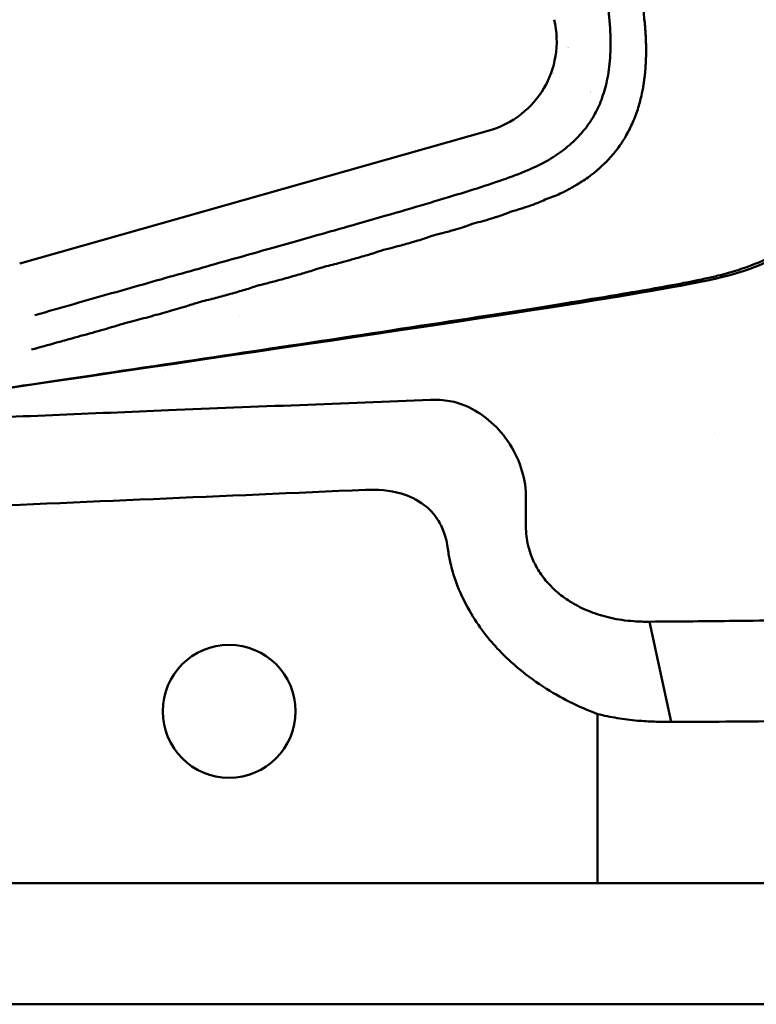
# Model space of a CAD drawing. Header units: millimetres. Extents: x 0 to 4878, y -120 to 1682.
# Tile 210 of 256: x 1406 to 1444, y 946 to 996. Entities that reach past the tile are written whole.
import ezdxf

# ---------------------------------------------------------------- set-up
doc = ezdxf.new("R2010")
doc.units = ezdxf.units.MM
doc.header["$LTSCALE"] = 2
doc.layers.add('Sichtbar (ISO)', color=7, linetype='Continuous', lineweight=50)

msp = doc.modelspace()

# ---------------------------------------------------------------- linework, layer by layer
at = {"layer": 'Sichtbar (ISO)'}
for p, q in [((1430.2871, 990.2333), (1406.2689, 983.4395)), ((1437.487, 989.873), (1437.487, 989.873)), ((1437.4366, 989.7867), (1437.4366, 989.7867)), ((1433.3799, 986.7902), (1433.3799, 986.7902)), ((1422.0641, 985.0404), (1422.0634, 985.0403)), ((1437.962, 981.6359), (1437.962, 981.6357)), ((1432.962, 980.8977), (1432.962, 980.8986)), ((1417.5359, 980.7166), (1417.536, 980.7166)), ((1407.5995, 979.2275), (1407.5995, 979.2275)), ((1413.712, 978.0625), (1413.712, 978.0613)), ((1408.712, 977.3258), (1408.712, 977.3265)), ((1441.837, 974.7809), (1441.837, 974.781)), ((1441.837, 974.7809), (1441.837, 974.781)), ((1432.962, 971.8242), (1432.962, 971.8243)), ((1432.1789, 969.9841), (1432.1789, 971.5828)), ((1432.962, 967.5086), (1432.962, 967.5091)), ((1439.6169, 959.9675), (1438.5002, 965.0988)), ((1435.8386, 951.7136), (1435.8386, 960.3726)), ((1368.1354, 951.7136), (1435.8386, 951.7136)), ((1437.893, 951.7136), (1435.8386, 951.7136)), ((1445.0738, 951.7136), (1437.893, 951.7136)), ((1519.487, 945.5136), (1284.487, 945.5136))]:
    msp.add_line(p, q, dxfattribs=at)
msp.add_circle((1416.987, 960.5136), 3.4, dxfattribs=at)
for radius, start, end in [(4, 218.35273, 218.35396), (4, 228.72614, 228.72776), (4, 262.23275, 262.2331), (5.5, 232.10427, 232.10494), (5.5, 254.04035, 254.04059), (5.5, 261.06555, 261.06666)]:
    msp.add_arc((1436.987, 997.5136), radius, start, end, dxfattribs=at)
for points, knots in [([(1462.2003, 1043.022), (1460.1225, 1033.8594), (1457.4707, 1022.3027), (1451.3703, 995.9685), (1450.3276, 991.832), (1449.1987, 988.5444), (1448.6183, 987.0838), (1446.9224, 985.0055), (1446.1139, 984.3444), (1443.5287, 982.9708), (1442.0638, 982.6387), (1433.9872, 981.2111), (1422.9381, 979.5835), (1404.8867, 976.9384)], [-25.2315701, -25.2315701, -25.2315701, -25.2315701, -21.3302568, -21.3302568, -14.2017749, -14.2017749, -10.9447154, -10.9447154, -8.7828271, -8.7828271, -5.4732498, -5.4732498, -0.000001, -0.000001, -0.000001, -0.000001]), ([(1461.9739, 1043.0345), (1461.1423, 1039.3592), (1460.1049, 1034.8131), (1457.3784, 1022.9429), (1455.8101, 1016.158), (1451.612, 998.1575), (1450.6212, 994.1162), (1449.0472, 988.5208), (1448.4598, 987.4998), (1447.3112, 985.7304), (1446.5974, 984.9768), (1445.0073, 983.8992), (1444.0886, 983.4077), (1442.3138, 982.881), (1441.6207, 982.7025), (1439.2598, 982.2443), (1437.7546, 981.986), (1436.5341, 981.7777), (1436.0306, 981.6935), (1431.2782, 980.922), (1425.7819, 980.0839), (1415.2758, 978.4998), (1408.626, 977.5055), (1404.9428, 976.9552)], [1.3603709, 1.3603709, 1.3603709, 1.3603709, 1.692464, 1.692464, 2.0552472, 2.0552472, 2.7525526, 2.7525526, 3.8917374, 3.8917374, 5.1533754, 5.1533754, 6.0784494, 6.0784494, 6.4041978, 6.4041978, 6.641156, 6.641156, 6.9223973, 6.9223973, 8.4327489, 8.4327489, 9.7294307, 9.7294307, 9.7294307, 9.7294307]), ([(1434.7255, 987.4394), (1434.8236, 987.498), (1434.9333, 987.5586), (1435.0341, 987.6221), (1435.0396, 987.6256), (1435.0451, 987.6291), (1435.0505, 987.6325), (1435.1557, 987.6998), (1435.2574, 987.7696), (1435.3562, 987.8421), (1435.3861, 987.864), (1435.4161, 987.8862), (1435.4459, 987.9084), (1435.5143, 987.9595), (1435.5815, 988.011), (1435.6437, 988.0607), (1435.7143, 988.1171), (1435.7785, 988.1714), (1435.8557, 988.2385), (1435.8761, 988.2562), (1435.8975, 988.2749), (1435.9201, 988.2948), (1436.0278, 988.3897), (1436.1389, 988.4926), (1436.2505, 988.6028), (1436.2591, 988.6114), (1436.2677, 988.6198), (1436.2761, 988.6283), (1436.3775, 988.7298), (1436.4693, 988.8298), (1436.5586, 988.9329), (1436.6093, 988.9914), (1436.6591, 989.0509), (1436.7081, 989.1112), (1436.7528, 989.1662), (1436.7968, 989.222), (1436.8402, 989.2784), (1436.9311, 989.3968), (1437.0191, 989.5181), (1437.0978, 989.6376), (1437.1127, 989.6602), (1437.1273, 989.6827), (1437.1415, 989.7052), (1437.2028, 989.8017), (1437.259, 989.8976), (1437.3142, 989.9956), (1437.3822, 990.1164), (1437.4487, 990.2405), (1437.5102, 990.3656), (1437.5165, 990.3785), (1437.5228, 990.3914), (1437.529, 990.4044), (1437.5832, 990.5168), (1437.6338, 990.6305), (1437.684, 990.7493), (1437.7399, 990.8819), (1437.7953, 991.0208), (1437.8392, 991.1454), (1437.883, 991.2699), (1437.9155, 991.3799), (1437.9498, 991.4977), (1437.984, 991.6154), (1438.0164, 991.7353), (1438.0465, 991.8558), (1438.0766, 991.9763), (1438.1027, 992.0947), (1438.1291, 992.2251), (1438.1471, 992.3143), (1438.1654, 992.4091), (1438.1798, 992.491), (1438.1864, 992.5289), (1438.1923, 992.564), (1438.1971, 992.5946), (1438.2123, 992.6913), (1438.2241, 992.7792), (1438.2345, 992.862), (1438.2438, 992.9365), (1438.2529, 993.0132), (1438.2616, 993.0923), (1438.2625, 993.1011), (1438.2635, 993.1099), (1438.2644, 993.1188), (1438.274, 993.2072), (1438.2816, 993.2932), (1438.2889, 993.3824), (1438.2962, 993.4716), (1438.3032, 993.5638), (1438.3082, 993.6501), (1438.3087, 993.6601), (1438.3093, 993.67), (1438.3098, 993.6798), (1438.3139, 993.7551), (1438.3166, 993.8264), (1438.3191, 993.8993), (1438.3218, 993.9817), (1438.3242, 994.0662), (1438.3257, 994.1519), (1438.3265, 994.1958), (1438.3271, 994.2399), (1438.3273, 994.2839), (1438.3276, 994.3259), (1438.3276, 994.3678), (1438.3274, 994.409), (1438.3268, 994.4932), (1438.3252, 994.5747), (1438.3228, 994.6718), (1438.3208, 994.7537), (1438.3183, 994.8467), (1438.3146, 994.9404), (1438.3139, 994.9577), (1438.3131, 994.9751), (1438.3124, 994.9924), (1438.3074, 995.1032), (1438.3007, 995.2121), (1438.2928, 995.3264), (1438.285, 995.4408), (1438.2757, 995.5565), (1438.2648, 995.6726), (1438.2644, 995.6775), (1438.2639, 995.6824), (1438.2634, 995.6872), (1438.2527, 995.7985), (1438.2392, 995.9102), (1438.2254, 996.0355), (1438.2111, 996.1664), (1438.1965, 996.3121), (1438.1785, 996.4589), (1438.1758, 996.4805), (1438.1731, 996.5022), (1438.1703, 996.5239), (1438.1541, 996.6495), (1438.1357, 996.7767), (1438.1162, 996.9104), (1438.0932, 997.0672), (1438.0686, 997.2264), (1438.0419, 997.3874), (1438.039, 997.4044), (1438.0361, 997.4215), (1438.0332, 997.4387), (1438.0083, 997.5835), (1437.9798, 997.7326), (1437.9514, 997.8944), (1437.9209, 998.0681), (1437.8906, 998.2565), (1437.8561, 998.4491), (1437.8547, 998.4571), (1437.8532, 998.4651), (1437.8518, 998.4731), (1437.8155, 998.674), (1437.7745, 998.879), (1437.7311, 999.0976), (1437.7005, 999.2521), (1437.669, 999.4083), (1437.6365, 999.5659), (1437.6229, 999.6315), (1437.6093, 999.6973), (1437.5954, 999.7632), (1437.5482, 999.988), (1437.4955, 1000.2182), (1437.4401, 1000.4763), (1437.4177, 1000.5806), (1437.3949, 1000.6894), (1437.3714, 1000.8014), (1437.3368, 1000.9668), (1437.3009, 1001.139), (1437.2632, 1001.3136), (1437.2026, 1001.5941), (1437.1373, 1001.8808), (1437.0699, 1002.1775), (1437.0669, 1002.1907), (1437.0639, 1002.2039), (1437.0609, 1002.2171), (1436.9904, 1002.528), (1436.9178, 1002.85), (1436.8381, 1003.192), (1436.7982, 1003.3632), (1436.7566, 1003.5393), (1436.7148, 1003.716), (1436.6731, 1003.8924), (1436.6312, 1004.0693), (1436.5907, 1004.2424), (1436.5097, 1004.5888), (1436.4345, 1004.9196), (1436.3523, 1005.2714), (1436.338, 1005.3325), (1436.3235, 1005.3943), (1436.3089, 1005.4566), (1436.2392, 1005.7528), (1436.1656, 1006.061), (1436.0918, 1006.3703), (1436.011, 1006.709), (1435.9301, 1007.049), (1435.8406, 1007.4235), (1435.8312, 1007.4629), (1435.8217, 1007.5027), (1435.8121, 1007.543), (1435.7112, 1007.9654), (1435.5988, 1008.4343), (1435.5127, 1008.7928), (1435.4467, 1009.0679), (1435.3961, 1009.2779), (1435.345, 1009.4904), (1435.3295, 1009.5548), (1435.314, 1009.6195), (1435.298, 1009.6862), (1435.229, 1009.9731), (1435.1508, 1010.299), (1435.0738, 1010.6178), (1435.0083, 1010.8894), (1434.9436, 1011.1559), (1434.8757, 1011.4393), (1434.864, 1011.4885), (1434.8521, 1011.5382), (1434.8401, 1011.5885), (1434.7591, 1011.9287), (1434.6728, 1012.2973), (1434.5998, 1012.6), (1434.548, 1012.815), (1434.5029, 1012.9969), (1434.4584, 1013.1774), (1434.4402, 1013.251), (1434.4221, 1013.3245), (1434.4037, 1013.3999), (1434.3403, 1013.66), (1434.273, 1013.9432), (1434.2054, 1014.2234), (1434.1641, 1014.3946), (1434.1227, 1014.5662), (1434.0813, 1014.7388), (1434.0549, 1014.8487), (1434.0285, 1014.9591), (1434.0021, 1015.0701), (1433.9341, 1015.3554), (1433.8657, 1015.6586), (1433.8001, 1015.9308), (1433.7788, 1016.019), (1433.7579, 1016.1039), (1433.7371, 1016.187), (1433.6938, 1016.3603), (1433.6515, 1016.5256), (1433.6095, 1016.6958), (1433.5473, 1016.9476), (1433.4857, 1017.2102), (1433.4218, 1017.4748), (1433.4129, 1017.5119), (1433.4039, 1017.5489), (1433.395, 1017.586), (1433.3402, 1017.8134), (1433.2856, 1018.0403), (1433.2323, 1018.2656), (1433.1734, 1018.5146), (1433.1217, 1018.7546), (1433.0557, 1019.0307), (1433.0523, 1019.045), (1433.0488, 1019.0594), (1433.0453, 1019.0739), (1432.9743, 1019.3684), (1432.8863, 1019.7056), (1432.8051, 1020.0334), (1432.7555, 1020.2337), (1432.7084, 1020.4304), (1432.6612, 1020.6284), (1432.6311, 1020.7544), (1432.6009, 1020.881), (1432.57, 1021.0093), (1432.4904, 1021.3389), (1432.4109, 1021.6687), (1432.3342, 1021.9933), (1432.3005, 1022.1361), (1432.2695, 1022.2738), (1432.2374, 1022.4161), (1432.198, 1022.591), (1432.157, 1022.7729), (1432.1073, 1022.9795)], [0.19230769, 0.19230769, 0.19230769, 0.19230769, 0.19686702, 0.19686702, 0.19686702, 0.19711538, 0.19711538, 0.19711538, 0.20192308, 0.20192308, 0.20192308, 0.2033802, 0.2033802, 0.2033802, 0.20673077, 0.20673077, 0.20673077, 0.21053085, 0.21053085, 0.21053085, 0.21153846, 0.21153846, 0.21153846, 0.21634615, 0.21634615, 0.21634615, 0.21671703, 0.21671703, 0.21671703, 0.22115385, 0.22115385, 0.22115385, 0.22366939, 0.22366939, 0.22366939, 0.22596154, 0.22596154, 0.22596154, 0.23076923, 0.23076923, 0.23076923, 0.23167789, 0.23167789, 0.23167789, 0.23557692, 0.23557692, 0.23557692, 0.24038462, 0.24038462, 0.24038462, 0.24088017, 0.24088017, 0.24088017, 0.24519231, 0.24519231, 0.24519231, 0.25, 0.25, 0.25, 0.25480769, 0.25480769, 0.25480769, 0.25961538, 0.25961538, 0.25961538, 0.26442308, 0.26442308, 0.26442308, 0.2677122, 0.2677122, 0.2677122, 0.26923077, 0.26923077, 0.26923077, 0.27403846, 0.27403846, 0.27403846, 0.27836411, 0.27836411, 0.27836411, 0.27884615, 0.27884615, 0.27884615, 0.28365385, 0.28365385, 0.28365385, 0.28846154, 0.28846154, 0.28846154, 0.28901643, 0.28901643, 0.28901643, 0.29326923, 0.29326923, 0.29326923, 0.29807692, 0.29807692, 0.29807692, 0.30053401, 0.30053401, 0.30053401, 0.30288462, 0.30288462, 0.30288462, 0.30769231, 0.30769231, 0.30769231, 0.31174841, 0.31174841, 0.31174841, 0.3125, 0.3125, 0.3125, 0.31730769, 0.31730769, 0.31730769, 0.32211538, 0.32211538, 0.32211538, 0.32231693, 0.32231693, 0.32231693, 0.32692308, 0.32692308, 0.32692308, 0.33173077, 0.33173077, 0.33173077, 0.33243944, 0.33243944, 0.33243944, 0.33653846, 0.33653846, 0.33653846, 0.34134615, 0.34134615, 0.34134615, 0.34185582, 0.34185582, 0.34185582, 0.34615385, 0.34615385, 0.34615385, 0.35076983, 0.35076983, 0.35076983, 0.35096154, 0.35096154, 0.35096154, 0.35576923, 0.35576923, 0.35576923, 0.35916516, 0.35916516, 0.35916516, 0.36057692, 0.36057692, 0.36057692, 0.36538462, 0.36538462, 0.36538462, 0.36732648, 0.36732648, 0.36732648, 0.37019231, 0.37019231, 0.37019231, 0.37479575, 0.37479575, 0.37479575, 0.375, 0.375, 0.375, 0.37980769, 0.37980769, 0.37980769, 0.38221339, 0.38221339, 0.38221339, 0.38461538, 0.38461538, 0.38461538, 0.38942308, 0.38942308, 0.38942308, 0.39025837, 0.39025837, 0.39025837, 0.39423077, 0.39423077, 0.39423077, 0.39858071, 0.39858071, 0.39858071, 0.39903846, 0.39903846, 0.39903846, 0.40384615, 0.40384615, 0.40384615, 0.40753564, 0.40753564, 0.40753564, 0.40865385, 0.40865385, 0.40865385, 0.41346154, 0.41346154, 0.41346154, 0.41755782, 0.41755782, 0.41755782, 0.41826923, 0.41826923, 0.41826923, 0.42307692, 0.42307692, 0.42307692, 0.42649099, 0.42649099, 0.42649099, 0.42788462, 0.42788462, 0.42788462, 0.43269231, 0.43269231, 0.43269231, 0.43562933, 0.43562933, 0.43562933, 0.4375, 0.4375, 0.4375, 0.44230769, 0.44230769, 0.44230769, 0.44386602, 0.44386602, 0.44386602, 0.44711538, 0.44711538, 0.44711538, 0.45192308, 0.45192308, 0.45192308, 0.45259626, 0.45259626, 0.45259626, 0.45673077, 0.45673077, 0.45673077, 0.46130207, 0.46130207, 0.46130207, 0.46153846, 0.46153846, 0.46153846, 0.46634615, 0.46634615, 0.46634615, 0.46928302, 0.46928302, 0.46928302, 0.47115385, 0.47115385, 0.47115385, 0.47596154, 0.47596154, 0.47596154, 0.47807561, 0.47807561, 0.47807561, 0.48067395, 0.48067395, 0.48067395, 0.48067395]), ([(1432.2471, 988.1966), (1432.6391, 988.364), (1433.3575, 988.7154), (1434.2416, 989.326), (1434.9477, 989.989), (1435.499, 990.6995), (1435.9215, 991.4671), (1436.2486, 992.374), (1436.4655, 993.473), (1436.5345, 994.7514), (1436.4507, 996.1993), (1436.213, 997.8439), (1435.9705, 999.0616), (1435.8359, 999.6957)], [0.21276596, 0.21276596, 0.21276596, 0.21276596, 0.23404255, 0.25531915, 0.27659574, 0.29787234, 0.31914894, 0.34042553, 0.36170213, 0.38297872, 0.40425532, 0.42553191, 0.44635264, 0.44635264, 0.44635264, 0.44635264]), ([(1433.6234, 995.9128), (1433.7702, 995.3016), (1433.7882, 994.6583), (1433.5933, 993.4639), (1433.3968, 992.904), (1432.8014, 991.8957), (1432.4034, 991.4481), (1431.4525, 990.6987), (1430.888, 990.4031), (1430.287, 990.2335)], [-0.73571778, -0.73571778, -0.73571778, -0.73571778, -0.54325302, -0.54325302, -0.36539273, -0.36539273, -0.18759038, -0.18759038, -0.00001486, -0.00001486, -0.00001486, -0.00001486]), ([(1433.2999, 986.7588), (1433.3002, 986.7589), (1433.3005, 986.759), (1433.3008, 986.7591), (1433.4369, 986.8148), (1433.591, 986.8647), (1433.7233, 986.9202), (1433.7326, 986.9242), (1433.742, 986.9281), (1433.7513, 986.9321), (1433.8735, 986.9841), (1433.9906, 987.0383), (1434.0964, 987.0902), (1434.1304, 987.1069), (1434.1641, 987.1236), (1434.1974, 987.1404), (1434.2758, 987.1799), (1434.3523, 987.2198), (1434.4263, 987.2604), (1434.4942, 987.2977), (1434.5559, 987.3357), (1434.6188, 987.3745), (1434.6536, 987.3959), (1434.6887, 987.4175), (1434.7255, 987.4394)], [0.173066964, 0.173066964, 0.173066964, 0.173066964, 0.173076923, 0.173076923, 0.173076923, 0.177884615, 0.177884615, 0.177884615, 0.178225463, 0.178225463, 0.178225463, 0.182692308, 0.182692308, 0.182692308, 0.184127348, 0.184127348, 0.184127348, 0.1875, 0.1875, 0.1875, 0.190597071, 0.190597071, 0.190597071, 0.192307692, 0.192307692, 0.192307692, 0.192307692]), ([(1431.4264, 986.0878), (1431.5894, 986.1415), (1431.796, 986.1924), (1431.97, 986.2489), (1431.9982, 986.2581), (1432.0262, 986.2673), (1432.054, 986.2765), (1432.1999, 986.325), (1432.3395, 986.3742), (1432.4664, 986.4202), (1432.5421, 986.4477), (1432.6169, 986.4751), (1432.6904, 986.5027), (1432.7635, 986.5301), (1432.8354, 986.5578), (1432.9057, 986.5858), (1433.0302, 986.6354), (1433.1368, 986.6893), (1433.2538, 986.7394), (1433.269, 986.7459), (1433.2843, 986.7524), (1433.2999, 986.7588)], [0.153906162, 0.153906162, 0.153906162, 0.153906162, 0.158653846, 0.158653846, 0.158653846, 0.159422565, 0.159422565, 0.159422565, 0.163461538, 0.163461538, 0.163461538, 0.165871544, 0.165871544, 0.165871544, 0.168269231, 0.168269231, 0.168269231, 0.172515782, 0.172515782, 0.172515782, 0.173066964, 0.173066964, 0.173066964, 0.173066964]), ([(1424.8942, 984.13), (1425.0904, 984.1863), (1425.2902, 984.2296), (1425.4832, 984.2778), (1425.5278, 984.289), (1425.572, 984.3004), (1425.6158, 984.3123), (1425.8487, 984.3758), (1426.0788, 984.4423), (1426.296, 984.5054), (1426.3781, 984.5292), (1426.4599, 984.5529), (1426.5412, 984.5768), (1426.6751, 984.616), (1426.808, 984.6555), (1426.9398, 984.6962), (1427.1363, 984.7568), (1427.3256, 984.8307), (1427.503, 984.8855), (1427.5169, 984.8897), (1427.5307, 984.8939), (1427.5445, 984.8979), (1427.7338, 984.9536), (1427.909, 984.9842), (1428.0783, 985.0307), (1428.1872, 985.0607), (1428.2955, 985.092), (1428.4019, 985.1234), (1428.461, 985.1408), (1428.5195, 985.1583), (1428.5772, 985.1755), (1428.7385, 985.2237), (1428.8967, 985.2712), (1429.0492, 985.3206), (1429.1071, 985.3394), (1429.1618, 985.3597), (1429.2164, 985.3804), (1429.3058, 985.4142), (1429.3949, 985.4491), (1429.497, 985.4803), (1429.6406, 985.5242), (1429.8099, 985.5607), (1429.9661, 985.6026), (1429.9889, 985.6088), (1430.0115, 985.615), (1430.0337, 985.6214), (1430.2073, 985.6717), (1430.3758, 985.7243), (1430.5331, 985.7741), (1430.5834, 985.79), (1430.6333, 985.8059), (1430.6828, 985.8217), (1430.7882, 985.8554), (1430.8914, 985.8892), (1430.9914, 985.9236), (1431.1241, 985.9692), (1431.2332, 986.0204), (1431.3737, 986.0699), (1431.3889, 986.0752), (1431.4043, 986.0805), (1431.4203, 986.0858), (1431.4223, 986.0865), (1431.4244, 986.0872), (1431.4264, 986.0878)], [0.096153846, 0.096153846, 0.096153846, 0.096153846, 0.100059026, 0.100059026, 0.100059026, 0.100961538, 0.100961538, 0.100961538, 0.105769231, 0.105769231, 0.105769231, 0.107586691, 0.107586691, 0.107586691, 0.110576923, 0.110576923, 0.110576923, 0.115035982, 0.115035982, 0.115035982, 0.115384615, 0.115384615, 0.115384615, 0.120192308, 0.120192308, 0.120192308, 0.123282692, 0.123282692, 0.123282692, 0.125, 0.125, 0.125, 0.129807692, 0.129807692, 0.129807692, 0.131631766, 0.131631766, 0.131631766, 0.134615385, 0.134615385, 0.134615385, 0.138808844, 0.138808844, 0.138808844, 0.139423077, 0.139423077, 0.139423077, 0.144230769, 0.144230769, 0.144230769, 0.145767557, 0.145767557, 0.145767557, 0.149038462, 0.149038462, 0.149038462, 0.153378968, 0.153378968, 0.153378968, 0.153846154, 0.153846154, 0.153846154, 0.153906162, 0.153906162, 0.153906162, 0.153906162]), ([(1421.7363, 983.2295), (1421.7438, 983.2317), (1421.7513, 983.2338), (1421.7588, 983.2359), (1422.0212, 983.3092), (1422.3154, 983.372), (1422.5858, 983.4453), (1422.7611, 983.4929), (1422.9344, 983.5413), (1423.1035, 983.5892), (1423.2028, 983.6173), (1423.3006, 983.6452), (1423.3966, 983.6725), (1423.6557, 983.7465), (1423.9124, 983.8198), (1424.1646, 983.8956), (1424.2231, 983.9131), (1424.2807, 983.9314), (1424.3377, 983.9501), (1424.5265, 984.0117), (1424.7087, 984.0767), (1424.8942, 984.13)], [0.076926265, 0.076926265, 0.076926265, 0.076926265, 0.07706041, 0.07706041, 0.07706041, 0.081730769, 0.081730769, 0.081730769, 0.084759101, 0.084759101, 0.084759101, 0.086538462, 0.086538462, 0.086538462, 0.091346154, 0.091346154, 0.091346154, 0.092460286, 0.092460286, 0.092460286, 0.096153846, 0.096153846, 0.096153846, 0.096153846]), ([(1418.5094, 982.3159), (1418.5837, 982.3369), (1418.662, 982.3573), (1418.7424, 982.3774), (1418.9454, 982.4282), (1419.1625, 982.4775), (1419.3648, 982.5321), (1419.6475, 982.6083), (1419.9244, 982.6867), (1420.1902, 982.762), (1420.2327, 982.774), (1420.2752, 982.786), (1420.3175, 982.798), (1420.5402, 982.8612), (1420.7608, 982.9242), (1420.9772, 982.9886), (1421.2348, 983.0653), (1421.4676, 983.1532), (1421.7357, 983.2294), (1421.7359, 983.2294), (1421.7361, 983.2295), (1421.7363, 983.2295)], [0.057692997, 0.057692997, 0.057692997, 0.057692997, 0.059057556, 0.059057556, 0.059057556, 0.0625, 0.0625, 0.0625, 0.067307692, 0.067307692, 0.067307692, 0.068076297, 0.068076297, 0.068076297, 0.072115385, 0.072115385, 0.072115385, 0.076923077, 0.076923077, 0.076923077, 0.076926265, 0.076926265, 0.076926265, 0.076926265]), ([(1406.8769, 979.0271), (1407.3094, 979.1472), (1407.7349, 979.2648), (1408.154, 979.3816), (1408.3694, 979.4416), (1408.5831, 979.5013), (1408.7944, 979.5602), (1408.9943, 979.6159), (1409.1921, 979.6708), (1409.3872, 979.7244), (1409.7886, 979.8345), (1410.1872, 979.9449), (1410.5843, 980.0585), (1410.76, 980.1088), (1410.9317, 980.1594), (1411.1004, 980.2094), (1411.3128, 980.2724), (1411.5204, 980.3346), (1411.7251, 980.3944), (1412.0923, 980.5017), (1412.4124, 980.5712), (1412.7349, 980.6589), (1412.9039, 980.7048), (1413.073, 980.7517), (1413.2408, 980.7987), (1413.3933, 980.8414), (1413.5447, 980.8842), (1413.6939, 980.9263), (1414.0074, 981.0148), (1414.3182, 981.1026), (1414.6275, 981.1937), (1414.8267, 981.2523), (1415.0252, 981.3184), (1415.2162, 981.3791), (1415.3217, 981.4126), (1415.4249, 981.4445), (1415.5246, 981.4727), (1415.8051, 981.5519), (1416.0585, 981.6015), (1416.3113, 981.6692), (1416.56, 981.7358), (1416.8087, 981.806), (1417.0533, 981.8751), (1417.0572, 981.8762), (1417.0611, 981.8773), (1417.065, 981.8784), (1417.3134, 981.9485), (1417.5584, 982.0178), (1417.7968, 982.0888), (1418.0352, 982.1599), (1418.2475, 982.2419), (1418.5093, 982.3159), (1418.5093, 982.3159), (1418.5094, 982.3159), (1418.5094, 982.3159)], [0, 0, 0, 0, 0.004807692, 0.004807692, 0.004807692, 0.007278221, 0.007278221, 0.007278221, 0.009615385, 0.009615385, 0.009615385, 0.014423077, 0.014423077, 0.014423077, 0.016550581, 0.016550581, 0.016550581, 0.019230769, 0.019230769, 0.019230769, 0.024038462, 0.024038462, 0.024038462, 0.02655727, 0.02655727, 0.02655727, 0.028846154, 0.028846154, 0.028846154, 0.033653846, 0.033653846, 0.033653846, 0.036750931, 0.036750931, 0.036750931, 0.038461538, 0.038461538, 0.038461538, 0.043269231, 0.043269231, 0.043269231, 0.048001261, 0.048001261, 0.048001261, 0.048076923, 0.048076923, 0.048076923, 0.052884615, 0.052884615, 0.052884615, 0.057692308, 0.057692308, 0.057692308, 0.057692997, 0.057692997, 0.057692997, 0.057692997]), ([(1427.3008, 976.4543), (1422.8253, 976.2799), (1418.3536, 976.1012), (1409.9191, 975.7567), (1405.9617, 975.5919), (1401.9952, 975.4208)], [0.0000767, 0.0000767, 0.0000767, 0.0000767, 1.3439724, 1.3439724, 2.5328672, 2.5328672, 2.5328672, 2.5328672]), ([(1427.3008, 976.4543), (1427.6325, 976.4676), (1427.9616, 976.4481), (1428.572, 976.3382), (1428.8473, 976.2557), (1429.1036, 976.1437)], [-0.19070973, -0.19070973, -0.19070973, -0.19070973, -0.0911442, -0.0911442, -0.00049261, -0.00049261, -0.00049261, -0.00049261]), ([(1429.1036, 976.1437), (1429.5164, 975.9636), (1429.9078, 975.7198), (1430.6355, 975.112), (1430.9654, 974.7491), (1431.5309, 973.9257), (1431.7605, 973.4686), (1432.0728, 972.5311), (1432.1615, 972.0592), (1432.1788, 971.5827)], [0.00031403, 0.00031403, 0.00031403, 0.00031403, 0.14615033, 0.14615033, 0.29569573, 0.29569573, 0.4485784, 0.4485784, 0.59250767, 0.59250767, 0.59250767, 0.59250767]), ([(1402.2273, 970.9128), (1405.8494, 971.0635), (1409.4742, 971.22), (1416.7156, 971.5331), (1420.3411, 971.6902), (1423.9619, 971.8488)], [-2.1746118, -2.1746118, -2.1746118, -2.1746118, -1.087413, -1.087413, -0.0001282, -0.0001282, -0.0001282, -0.0001282]), ([(1428.1842, 968.8228), (1428.1472, 969.1155), (1428.0818, 969.4042), (1427.8969, 969.9101), (1427.7899, 970.1283), (1427.4708, 970.6172), (1427.2412, 970.8637), (1426.618, 971.3413), (1426.2136, 971.5308), (1425.2004, 971.8269), (1424.5733, 971.8768), (1423.9619, 971.8488)], [-0.5823278, -0.5823278, -0.5823278, -0.5823278, -0.49353754, -0.49353754, -0.4201686, -0.4201686, -0.31774247, -0.31774247, -0.18373564, -0.18373564, -0.00012992, -0.00012992, -0.00012992, -0.00012992]), ([(1432.2912, 968.9898), (1432.2533, 969.1513), (1432.2245, 969.3149), (1432.1862, 969.6473), (1432.1771, 969.8156), (1432.1784, 969.984)], [0.00005254, 0.00005254, 0.00005254, 0.00005254, 0.04987666, 0.04987666, 0.1004356, 0.1004356, 0.1004356, 0.1004356]), ([(1428.1842, 968.8228), (1428.1983, 968.7114), (1428.2146, 968.6004), (1428.2511, 968.3818), (1428.2712, 968.2744), (1428.2996, 968.1686)], [-0.06685469, -0.06685469, -0.06685469, -0.06685469, -0.033168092, -0.033168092, -0.000370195, -0.000370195, -0.000370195, -0.000370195]), ([(1437.6931, 965.1212), (1437.2806, 965.1519), (1436.4969, 965.2704), (1435.4768, 965.5826), (1434.6004, 966.0041), (1433.8772, 966.5024), (1433.2908, 967.0631), (1432.8348, 967.6613), (1432.4927, 968.3137), (1432.3458, 968.7632), (1432.2912, 968.9898)], [0.00000234, 0.00000234, 0.00000234, 0.00000234, 0.125, 0.25, 0.375, 0.5, 0.625, 0.75, 0.875, 0.99999732, 0.99999732, 0.99999732, 0.99999732]), ([(1428.2996, 968.1686), (1428.4036, 967.7008), (1428.611, 966.899), (1429.6671, 964.9604), (1430.1844, 964.2934), (1431.2709, 963.1309), (1432.0326, 962.44), (1433.9345, 961.2099), (1434.8687, 960.7442), (1435.8386, 960.3726)], [-1.4573669, -1.4573669, -1.4573669, -1.4573669, -1.0322594, -1.0322594, -0.6836554, -0.6836554, -0.3116158, -0.3116158, -0.0000009, -0.0000009, -0.0000009, -0.0000009]), ([(1453.7916, 965.2042), (1451.8974, 965.2042), (1450.0174, 965.1987), (1446.3255, 965.1765), (1444.5424, 965.16), (1442.8368, 965.1384)], [0.0000898, 0.0000898, 0.0000898, 0.0000898, 0.5683557, 0.5683557, 1.1365812, 1.1365812, 1.1365812, 1.1365812]), ([(1438.5002, 965.0988), (1438.3686, 965.0967), (1438.2353, 965.0972), (1437.9663, 965.1044), (1437.8303, 965.111), (1437.6931, 965.1212)], [0.000008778, 0.000008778, 0.000008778, 0.000008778, 0.046726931, 0.046726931, 0.093445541, 0.093445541, 0.093445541, 0.093445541]), ([(1442.8368, 965.1384), (1442.1456, 965.1297), (1441.4358, 965.122), (1439.9874, 965.1088), (1439.2487, 965.1033), (1438.5002, 965.0988)], [0.00010413, 0.00010413, 0.00010413, 0.00010413, 0.23020199, 0.23020199, 0.46027197, 0.46027197, 0.46027197, 0.46027197]), ([(1435.8386, 960.3726), (1436.173, 960.2914), (1436.51, 960.2228), (1437.1955, 960.1088), (1437.5438, 960.0639), (1437.893, 960.0319)], [-0.21029613, -0.21029613, -0.21029613, -0.21029613, -0.1063674, -0.1063674, -0.00000896, -0.00000896, -0.00000896, -0.00000896]), ([(1437.893, 960.0319), (1438.1804, 960.0091), (1438.4674, 959.992), (1439.0425, 959.9703), (1439.3303, 959.9657), (1439.617, 959.9674)], [-0.17563841, -0.17563841, -0.17563841, -0.17563841, -0.08816675, -0.08816675, -0.00003403, -0.00003403, -0.00003403, -0.00003403]), ([(1439.617, 959.9674), (1440.5593, 959.9705), (1441.4887, 959.9754), (1443.3123, 959.9886), (1444.2048, 959.9969), (1445.0738, 960.0079)], [-0.57940998, -0.57940998, -0.57940998, -0.57940998, -0.28975814, -0.28975814, -0.00009741, -0.00009741, -0.00009741, -0.00009741])]:
    msp.add_open_spline(points, degree=3, knots=knots, dxfattribs=at)
msp.add_open_spline([(1407.0424, 980.7847), (1408.4034, 981.1761), (1411.0237, 981.9256), (1414.6286, 982.9408), (1417.923, 983.8689), (1420.9106, 984.7124), (1423.5423, 985.4602), (1425.815, 986.1135), (1427.7949, 986.6966), (1429.5141, 987.2219), (1431.0055, 987.7113), (1431.8551, 988.0293), (1432.2471, 988.1966)], degree=3, dxfattribs=at)

doc.saveas('drawing.dxf')
